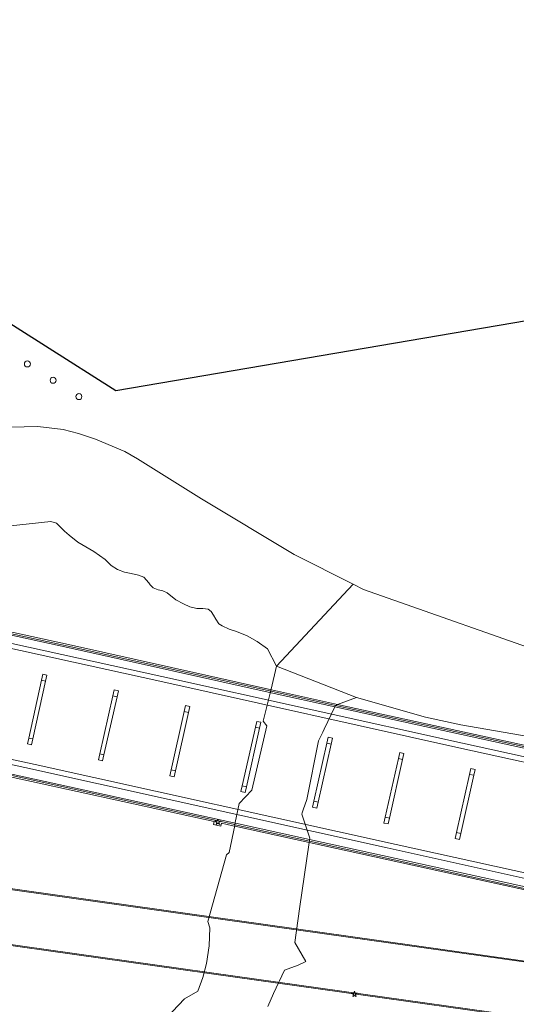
# Model space of a CAD drawing. Header units: metres. Extents: x 105376 to 107446, y 444190 to 447356.
# Tile 81 of 90: x 107212 to 107252, y 446226 to 446307. Entities that reach past the tile are written whole.
import ezdxf

# ---------------------------------------------------------------- set-up
doc = ezdxf.new("R2010")
doc.units = ezdxf.units.M
doc.header["$MEASUREMENT"] = 0
for name, color, linetype, lineweight in [('begroeid terreindeel kenmerkpunt', 3, 'Continuous', 0), ('onbegroeid terreindeel plus 2 vlak', 5, 'Continuous', 0), ('onbegroeid terreindeel vlak', 5, 'Continuous', 0), ('overbruggingsdeel plus 1 vlak', 4, 'Continuous', 0), ('overbruggingsdeel plus 2 vlak', 5, 'Continuous', 0), ('overbruggingsdeel vlak', 4, 'Continuous', 0), ('pand vlak gecombineerd BAG en BGT', 1, 'Continuous', 30), ('s_lantaarnpaal_lichtmast', 7, 'Continuous', 0), ('s_vlaggenmast', 7, 'Continuous', 0), ('scheiding lijn', 7, 'Continuous', 0), ('waterdeel vlak', 4, 'Continuous', 0), ('wegdeel plus 1 vlak', 2, 'Continuous', 0), ('wegdeel plus 2 vlak', 5, 'Continuous', 0), ('weginrichtingselement lijn', 5, 'Continuous', 0)]:
    doc.layers.add(name, color=color, linetype=linetype, lineweight=lineweight)

msp = doc.modelspace()

# ---------------------------------------------------------------- linework, layer by layer
at = {"layer": 'begroeid terreindeel kenmerkpunt', "flags": 128}
for points in [[(107200.089, 446264.168), (107214.099, 446265.664), (107214.564, 446265.525), (107215.235, 446264.875), (107215.626, 446264.531), (107216.325, 446263.973), (107217.638, 446263.211), (107218.56, 446262.542), (107219.063, 446262.04), (107219.575, 446261.725), (107220.162, 446261.511), (107220.711, 446261.381), (107221.316, 446261.252), (107221.735, 446261.085), (107222.173, 446260.629), (107222.266, 446260.462), (107222.527, 446260.211), (107222.927, 446260.053), (107223.309, 446259.96), (107223.663, 446259.803), (107224.371, 446259.245), (107225.004, 446258.911), (107225.535, 446258.66), (107226.112, 446258.53), (107226.586, 446258.522), (107227.043, 446258.466), (107227.285, 446258.262), (107227.462, 446257.964), (107227.667, 446257.639), (107227.919, 446257.257), (107228.189, 446257.1), (107228.747, 446256.821), (107229.362, 446256.626), (107230.228, 446256.283), (107231.047, 446255.809), (107231.913, 446255.205), (107232.66, 446253.79), (107232.198, 446251.895), (107231.56, 446249.28), (107231.86, 446248.89), (107230.62, 446243.6), (107229.57, 446242.52), (107229.262, 446240.946), (107229.214, 446240.7), (107228.767, 446238.502), (107228.528, 446238.289), (107227.004, 446232.835), (107227.18, 446232.3), (107227.113, 446230.82), (107226.886, 446229.369), (107226.588, 446228.225), (107226.19, 446227.111), (107225.094, 446226.478), (107223.09, 446224.365)], [(107231.932, 446225.838), (107232.397, 446226.907), (107233.297, 446228.82), (107234.435, 446229.232), (107235.063, 446229.557), (107234.167, 446231.101), (107234.546, 446233.869), (107235.328, 446239.302), (107235.346, 446239.43), (107235.365, 446239.561), (107235.379, 446239.658), (107234.733, 446241.649), (107234.766, 446241.749), (107234.845, 446241.987), (107235.128, 446242.847), (107236.097, 446247.654), (107236.448, 446248.377), (107236.56, 446248.609), (107237.453, 446250.448), (107237.508, 446250.562), (107237.668, 446250.654), (107239.225, 446251.215), (107244.901, 446249.608), (107247.79, 446248.983), (107257.768, 446247.242)]]:
    msp.add_lwpolyline(points, dxfattribs=at)
for points in [[(107213.683, 446252.568), (107213.791, 446253.056), (107213.449, 446253.131), (107213.341, 446252.643), (107212.291, 446247.886), (107212.183, 446247.398), (107212.525, 446247.323), (107212.633, 446247.81)], [(107218.471, 446246.507), (107219.546, 446251.275), (107219.656, 446251.763), (107219.315, 446251.84), (107219.205, 446251.351), (107218.13, 446246.584), (107218.02, 446246.096), (107218.361, 446246.019)], [(107225.076, 446250.061), (107224.004, 446245.264), (107223.895, 446244.776), (107224.236, 446244.7), (107224.345, 446245.188), (107225.417, 446249.986), (107225.526, 446250.474), (107225.185, 446250.55)], [(107231.259, 446248.691), (107231.368, 446249.179), (107231.026, 446249.255), (107230.917, 446248.767), (107230.809, 446248.295), (107229.832, 446243.972), (107229.717, 446243.486), (107230.084, 446243.404), (107230.193, 446243.894)], [(107236.061, 446242.617), (107237.132, 446247.395), (107237.241, 446247.883), (107236.9, 446247.959), (107236.79, 446247.47), (107235.719, 446242.692), (107235.61, 446242.204), (107235.95, 446242.128)], [(107242.664, 446246.201), (107241.587, 446241.397), (107241.478, 446240.909), (107241.82, 446240.833), (107241.93, 446241.323), (107243.007, 446246.127), (107243.116, 446246.615), (107242.774, 446246.691)], [(107247.789, 446240.055), (107248.85, 446244.829), (107248.958, 446245.317), (107248.616, 446245.393), (107248.508, 446244.905), (107247.446, 446240.129), (107247.338, 446239.641), (107247.68, 446239.565)]]:
    msp.add_lwpolyline(points, close=True, dxfattribs=at)
at = {"layer": 'onbegroeid terreindeel plus 2 vlak', "flags": 128}
msp.add_lwpolyline([(107273.049, 446242.687), (107237.453, 446250.448), (107232.203, 446251.611), (107215.74, 446255.264), (107190.055, 446260.87), (107187.681, 446261.388), (107187.711, 446261.5), (107187.744, 446261.622), (107190.196, 446261.088), (107215.805, 446255.504), (107232.241, 446251.856), (107237.668, 446250.654), (107273.103, 446242.935), (107273.509, 446242.848), (107276.728, 446242.154), (107277.353, 446242.015), (107277.434, 446242.012), (107277.408, 446241.887), (107277.38, 446241.756), (107277.301, 446241.771), (107276.673, 446241.906), (107273.455, 446242.6)], close=True, dxfattribs=at)
msp.add_lwpolyline([(107273.049, 446242.687), (107237.453, 446250.448), (107232.203, 446251.611), (107215.74, 446255.264), (107190.055, 446260.87), (107187.681, 446261.388), (107187.711, 446261.5), (107187.744, 446261.622), (107190.196, 446261.088), (107215.805, 446255.504), (107232.241, 446251.856), (107237.668, 446250.654), (107273.103, 446242.935), (107273.509, 446242.848), (107276.728, 446242.154), (107277.353, 446242.015), (107277.434, 446242.012), (107277.408, 446241.887), (107277.38, 446241.756), (107277.301, 446241.771), (107276.673, 446241.906), (107273.455, 446242.6)], close=True, dxfattribs=at)
msp.add_lwpolyline([(107201.231, 446247.033), (107229.13, 446240.939), (107229.291, 446240.904), (107235.365, 446239.561), (107270.71, 446231.817), (107271.11, 446231.731), (107274.259, 446231.055), (107274.875, 446230.923), (107274.948, 446230.923), (107274.909, 446230.786), (107274.88, 446230.681), (107274.814, 446230.672), (107274.2, 446230.79), (107271.052, 446231.462), (107270.653, 446231.555), (107235.328, 446239.302), (107229.235, 446240.648), (107229.072, 446240.684), (107228.116, 446240.9), (107228.062, 446240.656), (107227.486, 446240.783), (107227.535, 446241.025), (107201.237, 446246.79)], dxfattribs=at)
msp.add_lwpolyline([(107201.231, 446247.033), (107229.13, 446240.939), (107229.291, 446240.904), (107235.365, 446239.561), (107270.71, 446231.817), (107271.11, 446231.731), (107274.259, 446231.055), (107274.875, 446230.923), (107274.948, 446230.923), (107274.909, 446230.786), (107274.88, 446230.681), (107274.814, 446230.672), (107274.2, 446230.79), (107271.052, 446231.462), (107270.653, 446231.555), (107235.328, 446239.302), (107229.235, 446240.648), (107229.072, 446240.684), (107228.116, 446240.9), (107228.062, 446240.656), (107227.486, 446240.783), (107227.535, 446241.025), (107201.237, 446246.79)], dxfattribs=at)
at = {"layer": 'onbegroeid terreindeel vlak', "flags": 128}
msp.add_lwpolyline([(107230.168, 446329.92), (107228.607, 446327.455), (107216.226, 446335.297), (107190.518, 446294.717), (107219.442, 446276.393), (107280.994, 446286.878), (107284.338, 446292.158), (107259.258, 446308.042), (107260.814, 446310.5)], close=True, dxfattribs=at)
msp.add_lwpolyline([(107256.297, 446254.289), (107239.8, 446260.076), (107238.947, 446260.507), (107234.11, 446262.955), (107226.483, 446267.534), (107221.24, 446270.804), (107220.188, 446271.408), (107217.776, 446272.41), (107216.38, 446272.884), (107215.114, 446273.226), (107213.047, 446273.457), (107210.795, 446273.417)], dxfattribs=at)
at = {"layer": 'overbruggingsdeel plus 1 vlak', "flags": 128}
msp.add_lwpolyline([(107209.57, 446235.623), (107238.523, 446231.544), (107260.594, 446228.436), (107261.072, 446228.428), (107261.548, 446228.47), (107262.017, 446228.561), (107262.474, 446228.7), (107262.915, 446228.886), (107263.333, 446229.117), (107263.725, 446229.39), (107264.087, 446229.703), (107264.414, 446230.051), (107264.703, 446230.432), (107264.284, 446224.727), (107265.329, 446221.855), (107264.924, 446222.281), (107264.477, 446222.664), (107263.993, 446222.998), (107263.478, 446223.281), (107262.936, 446223.509), (107262.373, 446223.68), (107229.253, 446228.335), (107209.428, 446231.126)], dxfattribs=at)
msp.add_lwpolyline([(107209.57, 446235.623), (107238.523, 446231.544), (107260.594, 446228.436), (107261.072, 446228.428), (107261.548, 446228.47), (107262.017, 446228.561), (107262.474, 446228.7), (107262.915, 446228.886), (107263.333, 446229.117), (107263.725, 446229.39), (107264.087, 446229.703), (107264.414, 446230.051), (107264.703, 446230.432), (107264.284, 446224.727), (107265.329, 446221.855), (107264.924, 446222.281), (107264.477, 446222.664), (107263.993, 446222.998), (107263.478, 446223.281), (107262.936, 446223.509), (107262.373, 446223.68), (107229.253, 446228.335), (107209.428, 446231.126)], dxfattribs=at)
at = {"layer": 'overbruggingsdeel plus 2 vlak', "flags": 128}
for points in [[(107190.196, 446261.088), (107215.805, 446255.504), (107232.241, 446251.856), (107237.668, 446250.654), (107273.103, 446242.935)], [(107190.196, 446261.088), (107215.805, 446255.504), (107232.241, 446251.856), (107237.668, 446250.654), (107273.103, 446242.935)], [(107270.653, 446231.555), (107235.328, 446239.302), (107229.235, 446240.648), (107229.072, 446240.684), (107228.116, 446240.9), (107228.062, 446240.656), (107227.486, 446240.783), (107227.535, 446241.025), (107201.237, 446246.79)], [(107270.653, 446231.555), (107235.328, 446239.302), (107229.235, 446240.648), (107229.072, 446240.684), (107228.116, 446240.9), (107228.062, 446240.656), (107227.486, 446240.783), (107227.535, 446241.025), (107201.237, 446246.79)]]:
    msp.add_lwpolyline(points, dxfattribs=at)
at = {"layer": 'overbruggingsdeel vlak', "flags": 128}
for points in [[(107213.683, 446252.568), (107213.341, 446252.643), (107213.449, 446253.131), (107213.791, 446253.056)], [(107213.683, 446252.568), (107213.341, 446252.643), (107213.449, 446253.131), (107213.791, 446253.056)], [(107212.291, 446247.886), (107213.341, 446252.643), (107213.683, 446252.568), (107212.633, 446247.81)], [(107212.291, 446247.886), (107213.341, 446252.643), (107213.683, 446252.568), (107212.633, 446247.81)], [(107218.13, 446246.584), (107219.205, 446251.351), (107219.546, 446251.275), (107218.471, 446246.507)], [(107218.13, 446246.584), (107219.205, 446251.351), (107219.546, 446251.275), (107218.471, 446246.507)], [(107219.205, 446251.351), (107219.315, 446251.84), (107219.656, 446251.763), (107219.546, 446251.275)], [(107219.205, 446251.351), (107219.315, 446251.84), (107219.656, 446251.763), (107219.546, 446251.275)], [(107225.417, 446249.986), (107225.076, 446250.061), (107225.185, 446250.55), (107225.526, 446250.474)], [(107225.417, 446249.986), (107225.076, 446250.061), (107225.185, 446250.55), (107225.526, 446250.474)], [(107225.417, 446249.986), (107224.345, 446245.188), (107224.004, 446245.264), (107225.076, 446250.061)], [(107225.417, 446249.986), (107224.345, 446245.188), (107224.004, 446245.264), (107225.076, 446250.061)], [(107230.917, 446248.767), (107231.026, 446249.255), (107231.368, 446249.179), (107231.259, 446248.691)], [(107230.917, 446248.767), (107231.026, 446249.255), (107231.368, 446249.179), (107231.259, 446248.691)], [(107230.193, 446243.894), (107229.832, 446243.972), (107230.809, 446248.295), (107230.917, 446248.767), (107231.259, 446248.691)], [(107230.193, 446243.894), (107229.832, 446243.972), (107230.809, 446248.295), (107230.917, 446248.767), (107231.259, 446248.691)], [(107212.633, 446247.81), (107212.525, 446247.323), (107212.183, 446247.398), (107212.291, 446247.886)], [(107212.633, 446247.81), (107212.525, 446247.323), (107212.183, 446247.398), (107212.291, 446247.886)], [(107237.132, 446247.395), (107236.061, 446242.617), (107235.719, 446242.692), (107236.79, 446247.47)], [(107237.132, 446247.395), (107236.061, 446242.617), (107235.719, 446242.692), (107236.79, 446247.47)], [(107236.79, 446247.47), (107236.9, 446247.959), (107237.241, 446247.883), (107237.132, 446247.395)], [(107236.79, 446247.47), (107236.9, 446247.959), (107237.241, 446247.883), (107237.132, 446247.395)], [(107218.471, 446246.507), (107218.361, 446246.019), (107218.02, 446246.096), (107218.13, 446246.584)], [(107218.471, 446246.507), (107218.361, 446246.019), (107218.02, 446246.096), (107218.13, 446246.584)], [(107242.664, 446246.201), (107242.774, 446246.691), (107243.116, 446246.615), (107243.007, 446246.127)], [(107242.664, 446246.201), (107242.774, 446246.691), (107243.116, 446246.615), (107243.007, 446246.127)], [(107243.007, 446246.127), (107241.93, 446241.323), (107241.587, 446241.397), (107242.664, 446246.201)], [(107243.007, 446246.127), (107241.93, 446241.323), (107241.587, 446241.397), (107242.664, 446246.201)], [(107224.345, 446245.188), (107224.236, 446244.7), (107223.895, 446244.776), (107224.004, 446245.264)], [(107224.345, 446245.188), (107224.236, 446244.7), (107223.895, 446244.776), (107224.004, 446245.264)], [(107248.85, 446244.829), (107247.789, 446240.055), (107247.446, 446240.129), (107248.508, 446244.905)], [(107248.85, 446244.829), (107247.789, 446240.055), (107247.446, 446240.129), (107248.508, 446244.905)], [(107248.508, 446244.905), (107248.616, 446245.393), (107248.958, 446245.317), (107248.85, 446244.829)], [(107248.508, 446244.905), (107248.616, 446245.393), (107248.958, 446245.317), (107248.85, 446244.829)], [(107229.832, 446243.972), (107230.193, 446243.894), (107230.084, 446243.404), (107229.717, 446243.486)], [(107229.832, 446243.972), (107230.193, 446243.894), (107230.084, 446243.404), (107229.717, 446243.486)], [(107235.719, 446242.692), (107236.061, 446242.617), (107235.95, 446242.128), (107235.61, 446242.204)], [(107235.719, 446242.692), (107236.061, 446242.617), (107235.95, 446242.128), (107235.61, 446242.204)], [(107241.93, 446241.323), (107241.82, 446240.833), (107241.478, 446240.909), (107241.587, 446241.397)], [(107241.93, 446241.323), (107241.82, 446240.833), (107241.478, 446240.909), (107241.587, 446241.397)], [(107247.446, 446240.129), (107247.789, 446240.055), (107247.68, 446239.565), (107247.338, 446239.641)], [(107247.446, 446240.129), (107247.789, 446240.055), (107247.68, 446239.565), (107247.338, 446239.641)]]:
    msp.add_lwpolyline(points, close=True, dxfattribs=at)
at = {"layer": 'pand vlak gecombineerd BAG en BGT', "flags": 128}
msp.add_lwpolyline([(107260.814, 446310.5), (107259.258, 446308.042), (107284.338, 446292.158), (107280.994, 446286.878), (107219.442, 446276.393), (107190.518, 446294.717), (107216.226, 446335.297), (107228.607, 446327.455), (107230.168, 446329.92)], close=True, dxfattribs=at)
msp.add_lwpolyline([(107260.814, 446310.5), (107259.258, 446308.042), (107284.338, 446292.158), (107280.994, 446286.878), (107219.442, 446276.393), (107190.518, 446294.717), (107216.226, 446335.297), (107228.607, 446327.455), (107230.168, 446329.92)], close=True, dxfattribs=at)
at = {"layer": 's_lantaarnpaal_lichtmast', "color": 7, "linetype": 'Continuous', "lineweight": 0, "flags": 128}
for points in [[(107227.776, 446241.06), (107227.594, 446241.06), (107227.741, 446240.953), (107227.685, 446240.781), (107227.832, 446240.887), (107227.979, 446240.781), (107227.923, 446240.953), (107228.07, 446241.06), (107227.888, 446241.06), (107227.832, 446241.233)], [(107238.999, 446226.937), (107238.817, 446226.937), (107238.964, 446226.83), (107238.908, 446226.658), (107239.055, 446226.764), (107239.202, 446226.658), (107239.146, 446226.83), (107239.293, 446226.937), (107239.111, 446226.937), (107239.055, 446227.11)]]:
    msp.add_lwpolyline(points, close=True, dxfattribs=at)
at = {"layer": 's_vlaggenmast', "color": 7, "linetype": 'Continuous', "lineweight": 0, "flags": 128}
for points in [[(107211.937, 446278.598, 1), (107212.437, 446278.598, 1)], [(107214.048, 446277.259, 1), (107214.548, 446277.259, 1)], [(107216.16, 446275.92, 1), (107216.66, 446275.92, 1)]]:
    msp.add_lwpolyline(points, format="xyb", close=True, dxfattribs=at)
at = {"layer": 'scheiding lijn'}
msp.add_line((107231.932, 446225.838), (107232.397, 446226.907), dxfattribs=at)
at = {"layer": 'waterdeel vlak', "flags": 128}
for points in [[(107210.795, 446273.417), (107213.047, 446273.457), (107215.114, 446273.226), (107216.38, 446272.884), (107217.776, 446272.41), (107220.188, 446271.408), (107221.24, 446270.804), (107226.483, 446267.534), (107234.11, 446262.955), (107238.947, 446260.507), (107232.66, 446253.79), (107231.913, 446255.205), (107231.047, 446255.809), (107230.228, 446256.283), (107229.362, 446256.626), (107228.747, 446256.821), (107228.189, 446257.1), (107227.919, 446257.257), (107227.667, 446257.639), (107227.462, 446257.964), (107227.285, 446258.262), (107227.043, 446258.466), (107226.586, 446258.522), (107226.112, 446258.53), (107225.535, 446258.66), (107225.004, 446258.911), (107224.371, 446259.245), (107223.663, 446259.803), (107223.309, 446259.96), (107222.927, 446260.053), (107222.527, 446260.211), (107222.266, 446260.462), (107222.173, 446260.629), (107221.735, 446261.085), (107221.316, 446261.252), (107220.711, 446261.381), (107220.162, 446261.511), (107219.575, 446261.725), (107219.063, 446262.04), (107218.56, 446262.542), (107217.638, 446263.211), (107216.325, 446263.973), (107215.626, 446264.531), (107215.235, 446264.875), (107214.564, 446265.525), (107214.099, 446265.664), (107200.089, 446264.168)], [(107210.795, 446273.417), (107213.047, 446273.457), (107215.114, 446273.226), (107216.38, 446272.884), (107217.776, 446272.41), (107220.188, 446271.408), (107221.24, 446270.804), (107226.483, 446267.534), (107234.11, 446262.955), (107238.947, 446260.507), (107232.66, 446253.79), (107231.913, 446255.205), (107231.047, 446255.809), (107230.228, 446256.283), (107229.362, 446256.626), (107228.747, 446256.821), (107228.189, 446257.1), (107227.919, 446257.257), (107227.667, 446257.639), (107227.462, 446257.964), (107227.285, 446258.262), (107227.043, 446258.466), (107226.586, 446258.522), (107226.112, 446258.53), (107225.535, 446258.66), (107225.004, 446258.911), (107224.371, 446259.245), (107223.663, 446259.803), (107223.309, 446259.96), (107222.927, 446260.053), (107222.527, 446260.211), (107222.266, 446260.462), (107222.173, 446260.629), (107221.735, 446261.085), (107221.316, 446261.252), (107220.711, 446261.381), (107220.162, 446261.511), (107219.575, 446261.725), (107219.063, 446262.04), (107218.56, 446262.542), (107217.638, 446263.211), (107216.325, 446263.973), (107215.626, 446264.531), (107215.235, 446264.875), (107214.564, 446265.525), (107214.099, 446265.664), (107200.089, 446264.168)], [(107257.768, 446247.242), (107247.79, 446248.983), (107244.901, 446249.608), (107239.225, 446251.215), (107232.66, 446253.79), (107238.947, 446260.507), (107239.8, 446260.076), (107256.297, 446254.289)], [(107257.768, 446247.242), (107247.79, 446248.983), (107244.901, 446249.608), (107239.225, 446251.215), (107232.66, 446253.79), (107238.947, 446260.507), (107239.8, 446260.076), (107256.297, 446254.289)], [(107223.09, 446224.365), (107225.094, 446226.478), (107226.19, 446227.111), (107226.588, 446228.225), (107226.886, 446229.369), (107227.113, 446230.82), (107227.18, 446232.3), (107227.004, 446232.835), (107228.528, 446238.289), (107228.767, 446238.502), (107229.214, 446240.7), (107229.262, 446240.946), (107229.57, 446242.52), (107230.62, 446243.6), (107231.86, 446248.89), (107231.56, 446249.28), (107232.198, 446251.895), (107232.66, 446253.79), (107239.225, 446251.215), (107237.668, 446250.654), (107237.508, 446250.562), (107237.453, 446250.448), (107236.56, 446248.609), (107236.448, 446248.377), (107236.097, 446247.654), (107235.128, 446242.847), (107234.845, 446241.987), (107234.766, 446241.749), (107234.733, 446241.649), (107235.379, 446239.658), (107235.365, 446239.561), (107235.346, 446239.43), (107235.328, 446239.302), (107234.546, 446233.869), (107234.167, 446231.101), (107235.063, 446229.557), (107234.435, 446229.232), (107233.297, 446228.82), (107232.397, 446226.907), (107231.932, 446225.838)], [(107223.09, 446224.365), (107225.094, 446226.478), (107226.19, 446227.111), (107226.588, 446228.225), (107226.886, 446229.369), (107227.113, 446230.82), (107227.18, 446232.3), (107227.004, 446232.835), (107228.528, 446238.289), (107228.767, 446238.502), (107229.214, 446240.7), (107229.262, 446240.946), (107229.57, 446242.52), (107230.62, 446243.6), (107231.86, 446248.89), (107231.56, 446249.28), (107232.198, 446251.895), (107232.66, 446253.79), (107239.225, 446251.215), (107237.668, 446250.654), (107237.508, 446250.562), (107237.453, 446250.448), (107236.56, 446248.609), (107236.448, 446248.377), (107236.097, 446247.654), (107235.128, 446242.847), (107234.845, 446241.987), (107234.766, 446241.749), (107234.733, 446241.649), (107235.379, 446239.658), (107235.365, 446239.561), (107235.346, 446239.43), (107235.328, 446239.302), (107234.546, 446233.869), (107234.167, 446231.101), (107235.063, 446229.557), (107234.435, 446229.232), (107233.297, 446228.82), (107232.397, 446226.907), (107231.932, 446225.838)]]:
    msp.add_lwpolyline(points, dxfattribs=at)
at = {"layer": 'wegdeel plus 1 vlak', "flags": 128}
msp.add_lwpolyline([(107209.57, 446235.623), (107238.523, 446231.544), (107260.594, 446228.436), (107261.072, 446228.428), (107261.548, 446228.47), (107262.017, 446228.561), (107262.474, 446228.7), (107262.915, 446228.886), (107263.333, 446229.117), (107263.725, 446229.39), (107264.087, 446229.703), (107264.414, 446230.051), (107264.703, 446230.432), (107264.284, 446224.727), (107265.329, 446221.855), (107264.924, 446222.281), (107264.477, 446222.664), (107263.993, 446222.998), (107263.478, 446223.281), (107262.936, 446223.509), (107262.373, 446223.68), (107229.253, 446228.335), (107209.428, 446231.126)], dxfattribs=at)
msp.add_lwpolyline([(107209.57, 446235.623), (107238.523, 446231.544), (107260.594, 446228.436), (107261.072, 446228.428), (107261.548, 446228.47), (107262.017, 446228.561), (107262.474, 446228.7), (107262.915, 446228.886), (107263.333, 446229.117), (107263.725, 446229.39), (107264.087, 446229.703), (107264.414, 446230.051), (107264.703, 446230.432), (107264.284, 446224.727), (107265.329, 446221.855), (107264.924, 446222.281), (107264.477, 446222.664), (107263.993, 446222.998), (107263.478, 446223.281), (107262.936, 446223.509), (107262.373, 446223.68), (107229.253, 446228.335), (107209.428, 446231.126)], dxfattribs=at)
at = {"layer": 'wegdeel plus 2 vlak', "flags": 128}
for points in [[(107187.665, 446261.641), (107187.744, 446261.622), (107187.711, 446261.5), (107187.681, 446261.388), (107190.055, 446260.87), (107215.74, 446255.264), (107232.203, 446251.611), (107237.453, 446250.448), (107273.049, 446242.687), (107273.455, 446242.6), (107276.673, 446241.906), (107277.301, 446241.771), (107277.38, 446241.756), (107277.138, 446240.678), (107268.613, 446242.496), (107247.627, 446247.093), (107223.054, 446252.545), (107197.163, 446258.236), (107188.685, 446260.069), (107187.604, 446261.403), (107187.633, 446261.517)], [(107187.665, 446261.641), (107187.744, 446261.622), (107187.711, 446261.5), (107187.681, 446261.388), (107190.055, 446260.87), (107215.74, 446255.264), (107232.203, 446251.611), (107237.453, 446250.448), (107273.049, 446242.687), (107273.455, 446242.6), (107276.673, 446241.906), (107277.301, 446241.771), (107277.38, 446241.756), (107277.138, 446240.678), (107268.613, 446242.496), (107247.627, 446247.093), (107223.054, 446252.545), (107197.163, 446258.236), (107188.685, 446260.069), (107187.604, 446261.403), (107187.633, 446261.517)], [(107275.378, 446232.838), (107275.182, 446231.966), (107263.246, 446234.589), (107242.472, 446239.141), (107212.824, 446245.716), (107197.658, 446248.995), (107188.685, 446260.069), (107197.163, 446258.236), (107223.054, 446252.545), (107247.627, 446247.093), (107268.613, 446242.496), (107277.138, 446240.678), (107276.969, 446239.926), (107276.893, 446239.585), (107275.443, 446233.128)], [(107275.378, 446232.838), (107275.182, 446231.966), (107263.246, 446234.589), (107242.472, 446239.141), (107212.824, 446245.716), (107197.658, 446248.995), (107188.685, 446260.069), (107197.163, 446258.236), (107223.054, 446252.545), (107247.627, 446247.093), (107268.613, 446242.496), (107277.138, 446240.678), (107276.969, 446239.926), (107276.893, 446239.585), (107275.443, 446233.128)], [(107198.811, 446247.573), (107197.658, 446248.995), (107212.824, 446245.716), (107242.472, 446239.141), (107263.246, 446234.589), (107275.182, 446231.966), (107274.948, 446230.923), (107274.875, 446230.923), (107274.259, 446231.055), (107271.11, 446231.731), (107270.71, 446231.817), (107235.365, 446239.561), (107229.291, 446240.904), (107229.13, 446240.939), (107201.231, 446247.033), (107198.895, 446247.555), (107198.866, 446247.423), (107198.841, 446247.311), (107198.761, 446247.317), (107198.785, 446247.44)], [(107198.811, 446247.573), (107197.658, 446248.995), (107212.824, 446245.716), (107242.472, 446239.141), (107263.246, 446234.589), (107275.182, 446231.966), (107274.948, 446230.923), (107274.875, 446230.923), (107274.259, 446231.055), (107271.11, 446231.731), (107270.71, 446231.817), (107235.365, 446239.561), (107229.291, 446240.904), (107229.13, 446240.939), (107201.231, 446247.033), (107198.895, 446247.555), (107198.866, 446247.423), (107198.841, 446247.311), (107198.761, 446247.317), (107198.785, 446247.44)]]:
    msp.add_lwpolyline(points, close=True, dxfattribs=at)
at = {"layer": 'weginrichtingselement lijn', "flags": 128}
for points in [[(107277.23, 446241.087), (107268.62, 446242.921), (107247.939, 446247.455), (107223.217, 446252.942), (107197.174, 446258.661), (107172.268, 446264.06), (107145.04, 446269.928), (107131.904, 446272.787), (107119.039, 446275.857), (107106.451, 446279.917), (107094.181, 446285.034), (107082.402, 446291.198), (107072.771, 446297.095), (107063.608, 446303.697), (107061.764, 446305.114), (107061.263, 446305.53)], [(107275.093, 446231.569), (107274.458, 446231.702), (107257.509, 446235.37), (107241.752, 446238.874), (107211.974, 446245.461), (107192.438, 446249.683), (107166.24, 446255.384), (107136.208, 446261.897), (107127.182, 446263.88), (107112.947, 446267.477), (107099.092, 446272.338), (107085.698, 446278.355), (107072.87, 446285.5), (107059.582, 446294.502), (107055.234, 446297.856)], [(107276.702, 446242.038), (107273.483, 446242.73), (107273.077, 446242.817), (107237.508, 446250.562), (107232.222, 446251.732), (107215.771, 446255.378), (107190.123, 446260.975)], [(107201.279, 446246.907), (107229.101, 446240.811), (107229.263, 446240.775), (107235.346, 446239.43), (107265.19, 446232.849), (107270.681, 446231.683), (107271.081, 446231.598), (107274.231, 446230.93)], [(107177.457, 446220.467), (107190.133, 446227.323), (107203.614, 446234.59), (107204.548, 446235.01), (107205.519, 446235.339), (107206.516, 446235.573), (107207.531, 446235.711), (107208.554, 446235.751), (107209.577, 446235.693), (107209.58, 446235.692), (107238.533, 446231.613), (107260.604, 446228.505), (107260.599, 446228.506), (107261.067, 446228.498), (107261.533, 446228.539), (107261.993, 446228.627), (107262.441, 446228.763), (107262.873, 446228.944), (107263.284, 446229.169), (107263.669, 446229.435), (107264.025, 446229.739), (107264.347, 446230.078), (107264.633, 446230.449)], [(107179.814, 446216.473), (107205.54, 446230.409), (107206.148, 446230.679), (107206.78, 446230.886), (107207.43, 446231.029), (107208.09, 446231.105), (107208.755, 446231.115), (107209.418, 446231.057), (107229.243, 446228.266), (107262.356, 446223.612), (107262.888, 446223.451), (107263.402, 446223.239), (107263.893, 446222.977), (107264.355, 446222.668), (107264.785, 446222.315), (107265.178, 446221.921)]]:
    msp.add_lwpolyline(points, dxfattribs=at)

doc.saveas('drawing.dxf')
